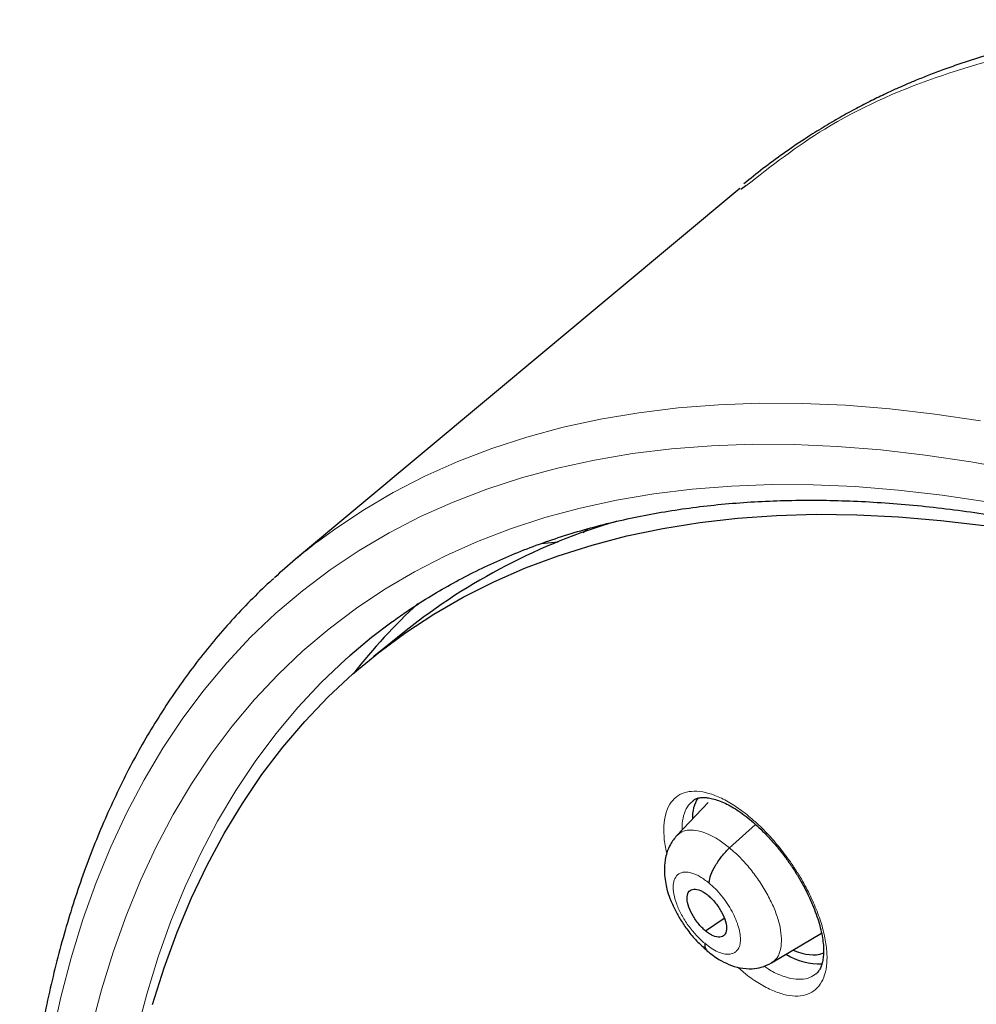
# Model space of a CAD drawing. Header units: millimetres. Extents: x 8 to 2236, y 12 to 2208.
# Tile 141 of 165: x 2006 to 2022, y 890 to 905. Entities that reach past the tile are written whole.
import ezdxf

# ---------------------------------------------------------------- set-up
doc = ezdxf.new("R2010")
doc.units = ezdxf.units.MM

msp = doc.modelspace()

# ---------------------------------------------------------------- linework, layer by layer
at = {"color": 7, "linetype": 'Continuous', "lineweight": 30}
for p, q in [((2017.952, 902.658), (2010.836, 896.719)), ((2018.048, 902.701), (2017.965, 902.641)), ((2015.44, 897.15), (2015.51, 897.206)), ((2014.769, 896.971), (2015.043, 896.999)), ((2012.607, 895.58), (2012.087, 895.162)), ((2017.442, 892.821), (2016.944, 892.294)), ((2017.787, 892.095), (2018.202, 892.471)), ((2017.402, 890.765), (2017.699, 890.972)), ((2018.46, 890.254), (2019.259, 890.731))]:
    msp.add_line(p, q, dxfattribs=at)
at = {"color": 252, "linetype": 'Continuous', "lineweight": 0, "flags": 128}
for points in [[(2011.186, 896.998), (2011.443, 897.187), (2011.912, 897.5), (2012.4, 897.787), (2012.907, 898.049), (2013.433, 898.284), (2013.978, 898.494), (2014.541, 898.677), (2015.121, 898.833), (2015.719, 898.964), (2016.333, 899.067), (2016.964, 899.145), (2017.611, 899.195), (2018.274, 899.218), (2018.952, 899.215), (2019.644, 899.185), (2020.351, 899.129), (2021.072, 899.045), (2021.805, 898.935)], [(2022.388, 898.145), (2021.649, 898.28), (2020.922, 898.389), (2020.209, 898.471), (2019.509, 898.527), (2018.823, 898.557), (2018.152, 898.56), (2017.496, 898.537), (2016.855, 898.487), (2016.231, 898.411), (2015.622, 898.308), (2015.03, 898.179), (2014.456, 898.024), (2013.899, 897.842), (2013.359, 897.635), (2012.838, 897.402), (2012.336, 897.143), (2011.853, 896.859), (2011.389, 896.549), (2010.945, 896.214), (2010.52, 895.854), (2010.116, 895.47), (2009.733, 895.061), (2009.37, 894.628), (2009.028, 894.172), (2008.707, 893.691), (2008.408, 893.188), (2008.131, 892.662), (2007.875, 892.113), (2007.641, 891.543), (2007.43, 890.951), (2007.241, 890.337), (2007.075, 889.703), (2006.931, 889.048)], [(2007.563, 889.199), (2007.727, 889.823), (2007.913, 890.427), (2008.121, 891.01), (2008.351, 891.571), (2008.602, 892.111), (2008.875, 892.629), (2009.17, 893.124), (2009.485, 893.596), (2009.822, 894.046), (2010.179, 894.472), (2010.556, 894.874), (2010.954, 895.252), (2011.372, 895.606), (2011.809, 895.936), (2012.265, 896.241), (2012.741, 896.52), (2013.235, 896.775), (2013.748, 897.005), (2014.278, 897.209), (2014.827, 897.387), (2015.392, 897.54), (2015.974, 897.667), (2016.573, 897.768), (2017.188, 897.843), (2017.819, 897.892), (2018.464, 897.915), (2019.125, 897.912), (2019.8, 897.883), (2020.488, 897.828), (2021.19, 897.746), (2021.905, 897.639)], [(2011.704, 895.173), (2011.64, 895.117), (2011.247, 894.743), (2010.874, 894.345), (2010.521, 893.924), (2010.188, 893.48), (2009.877, 893.013), (2009.586, 892.524), (2009.316, 892.012), (2009.067, 891.479), (2008.84, 890.924), (2008.635, 890.348), (2008.451, 889.751), (2008.289, 889.134)]]:
    msp.add_lwpolyline(points, dxfattribs=at)
at = {"color": 7, "linetype": 'Continuous', "lineweight": 30, "flags": 128}
for points in [[(2008.543, 889.586), (2008.73, 890.176), (2008.938, 890.746), (2009.167, 891.294), (2009.418, 891.821), (2009.69, 892.326), (2009.983, 892.809), (2010.296, 893.27), (2010.63, 893.708), (2010.984, 894.122), (2011.359, 894.514), (2011.753, 894.882), (2012.167, 895.226), (2012.6, 895.545), (2013.051, 895.841), (2013.522, 896.112), (2014.011, 896.358), (2014.518, 896.58), (2015.042, 896.776), (2015.584, 896.947), (2016.142, 897.093), (2016.717, 897.214), (2017.309, 897.309), (2017.915, 897.378), (2018.538, 897.422), (2019.175, 897.44), (2019.826, 897.433), (2020.492, 897.4), (2021.171, 897.342), (2021.863, 897.258)], [(2012.377, 895.714), (2012.053, 895.467), (2011.704, 895.173)]]:
    msp.add_lwpolyline(points, dxfattribs=at)
at = {"color": 7, "linetype": 'Continuous', "lineweight": 30}
for centre, radius, start, end in [((2018.76, 887.839), 9.888, 106.3852, 128.4759), ((2017.12, 889.188), 9.809, 127.2281, 132.4671), ((2019.402, 888.887), 9.715, 132.8594, 141.8436), ((2017.8, 892.58), 0.609, 148.4, 181.9937), ((2019.229, 891.254), 1.015, 238.4724, 272.3791)]:
    msp.add_arc(centre, radius, start, end, dxfattribs=at)
for start_param, end_param in [(2.451368, 2.994333), (2.994333, 3.005245)]:
    msp.add_ellipse((2018.418, 891.646), major_axis=(-0.95, 1.188), ratio=0.453301, start_param=start_param, end_param=end_param, dxfattribs=at)
for points, knots in [([(2042.189, 900.203), (2042.113, 900.247), (2041.924, 900.357), (2041.626, 900.525), (2041.294, 900.71), (2040.958, 900.894), (2040.541, 901.118), (2040.038, 901.382), (2039.445, 901.684), (2038.807, 901.996), (2038.123, 902.319), (2037.39, 902.649), (2036.622, 902.977), (2035.823, 903.299), (2035.177, 903.543), (2034.705, 903.712), (2034.429, 903.808), (2034.191, 903.889), (2033.99, 903.956), (2033.833, 904.007), (2033.716, 904.045), (2033.631, 904.072), (2033.547, 904.099), (2033.442, 904.132), (2033.302, 904.175), (2033.125, 904.229), (2032.911, 904.293), (2032.672, 904.362), (2032.426, 904.431), (2032.122, 904.513), (2031.778, 904.602), (2031.458, 904.681), (2031.228, 904.735), (2031.072, 904.77), (2030.93, 904.802), (2030.792, 904.832), (2030.642, 904.863), (2030.465, 904.9), (2030.256, 904.941), (2030.029, 904.984), (2029.77, 905.03), (2029.496, 905.076), (2029.21, 905.121), (2028.949, 905.158), (2028.716, 905.189), (2028.531, 905.212), (2028.39, 905.228), (2028.285, 905.24), (2028.184, 905.251), (2028.071, 905.262), (2027.931, 905.276), (2027.766, 905.29), (2027.579, 905.305), (2027.379, 905.32), (2027.173, 905.332), (2026.971, 905.342), (2026.7, 905.353), (2026.368, 905.361), (2025.978, 905.362), (2025.603, 905.356), (2025.296, 905.343), (2025.049, 905.33), (2024.866, 905.317), (2024.694, 905.304), (2024.543, 905.29), (2024.418, 905.278), (2024.317, 905.267), (2024.227, 905.257), (2024.116, 905.244), (2023.968, 905.225), (2023.778, 905.199), (2023.562, 905.166), (2023.293, 905.121), (2022.976, 905.06), (2022.613, 904.98), (2022.238, 904.886), (2021.85, 904.776), (2021.504, 904.665), (2021.211, 904.561), (2020.984, 904.475), (2020.785, 904.396), (2020.607, 904.32), (2020.435, 904.245), (2020.244, 904.156), (2020.025, 904.049), (2019.779, 903.921), (2019.518, 903.776), (2019.253, 903.618), (2018.96, 903.433), (2018.651, 903.222), (2018.329, 902.986), (2018.119, 902.815), (2018.017, 902.733)], [0, 0, 0, 0, 0.0078293, 0.0193943, 0.0305134, 0.0420375, 0.0539669, 0.073533, 0.0941022, 0.1156931, 0.1401058, 0.165873, 0.1929961, 0.2214761, 0.2512998, 0.2626189, 0.2726153, 0.2812885, 0.2886382, 0.294664, 0.2984697, 0.3014581, 0.3040233, 0.3077905, 0.3129361, 0.3194599, 0.3273621, 0.3366031, 0.3459348, 0.3547619, 0.3706315, 0.3845536, 0.3908991, 0.3967765, 0.4021904, 0.4071409, 0.4125616, 0.4192995, 0.427438, 0.4365935, 0.4454547, 0.4574133, 0.4685485, 0.478861, 0.4881382, 0.4959439, 0.50086, 0.504929, 0.5084244, 0.5128639, 0.5184805, 0.5252731, 0.5327535, 0.5411939, 0.5496723, 0.5579331, 0.5659767, 0.5831477, 0.5992389, 0.6148286, 0.6306444, 0.6386379, 0.6466883, 0.6544158, 0.6610395, 0.6665373, 0.6709106, 0.674497, 0.6784934, 0.6858148, 0.6944075, 0.7042697, 0.7153994, 0.7315338, 0.7486736, 0.7666731, 0.7855333, 0.8052565, 0.8181614, 0.8298623, 0.8403166, 0.8495273, 0.8586129, 0.8685025, 0.8814326, 0.8955237, 0.9107785, 0.9271323, 0.9432759, 0.9633507, 0.9822444, 1, 1, 1, 1]), ([(2012.364, 895.702), (2012.434, 895.753), (2012.614, 895.885), (2012.917, 896.081), (2013.27, 896.291), (2013.634, 896.486), (2014.008, 896.666), (2014.393, 896.831), (2014.789, 896.981), (2015.194, 897.117), (2015.61, 897.238), (2016.035, 897.343), (2016.47, 897.434), (2016.914, 897.51), (2017.368, 897.571), (2017.831, 897.618), (2018.303, 897.649), (2018.784, 897.665), (2019.274, 897.667), (2019.772, 897.653), (2020.278, 897.625), (2020.793, 897.582), (2021.316, 897.523), (2021.846, 897.45), (2022.384, 897.362), (2022.93, 897.26), (2023.483, 897.142), (2024.042, 897.01), (2024.609, 896.862), (2025.182, 896.701), (2025.762, 896.524), (2026.347, 896.333), (2026.938, 896.127), (2027.535, 895.907), (2028.138, 895.672), (2028.745, 895.423), (2029.358, 895.16), (2029.974, 894.882), (2030.596, 894.591), (2031.221, 894.285), (2031.85, 893.966), (2032.483, 893.633), (2033.119, 893.286), (2033.6, 893.015), (2033.87, 892.86), (2033.925, 892.828)], [0, 0, 0, 0, 0.015669, 0.039966, 0.064248, 0.088507, 0.112737, 0.136932, 0.161089, 0.185205, 0.209279, 0.233312, 0.257304, 0.281258, 0.305177, 0.329062, 0.352918, 0.376748, 0.400554, 0.42434, 0.44811, 0.471865, 0.495608, 0.519342, 0.543069, 0.566789, 0.590506, 0.61422, 0.637933, 0.661644, 0.685356, 0.709069, 0.732783, 0.756499, 0.780218, 0.803939, 0.827663, 0.85139, 0.87512, 0.898854, 0.922591, 0.946332, 0.970075, 0.993823, 1, 1, 1, 1]), ([(2010.485, 896.411), (2010.464, 896.392), (2010.335, 896.278), (2010.109, 896.054), (2009.809, 895.739), (2009.522, 895.409), (2009.247, 895.065), (2008.983, 894.708), (2008.732, 894.337), (2008.493, 893.952), (2008.267, 893.555), (2008.054, 893.144), (2007.853, 892.72), (2007.665, 892.283), (2007.489, 891.833), (2007.327, 891.371), (2007.178, 890.896), (2007.042, 890.41), (2006.919, 889.911), (2006.809, 889.401), (2006.713, 888.879), (2006.63, 888.346), (2006.561, 887.802), (2006.505, 887.247), (2006.463, 886.682), (2006.434, 886.106), (2006.418, 885.521), (2006.416, 884.925), (2006.427, 884.32), (2006.452, 883.706), (2006.49, 883.082), (2006.542, 882.45), (2006.607, 881.809), (2006.685, 881.16), (2006.777, 880.503), (2006.881, 879.838), (2006.999, 879.166), (2007.13, 878.486), (2007.274, 877.8), (2007.431, 877.106), (2007.601, 876.406), (2007.784, 875.7), (2007.979, 874.988), (2008.187, 874.271), (2008.408, 873.547), (2008.641, 872.819), (2008.886, 872.086), (2009.144, 871.349), (2009.413, 870.607), (2009.695, 869.861), (2009.989, 869.112), (2010.295, 868.359), (2010.612, 867.603), (2010.941, 866.844), (2011.281, 866.082), (2011.633, 865.318), (2011.996, 864.553), (2012.37, 863.785), (2012.754, 863.017), (2013.15, 862.247), (2013.556, 861.476), (2013.972, 860.705), (2014.399, 859.934), (2014.836, 859.163), (2015.282, 858.392), (2015.738, 857.622), (2016.204, 856.852), (2016.68, 856.085), (2017.164, 855.318), (2017.657, 854.554), (2018.16, 853.792), (2018.67, 853.032), (2019.19, 852.275), (2019.717, 851.521), (2020.253, 850.771), (2020.796, 850.024), (2021.347, 849.281), (2021.905, 848.542), (2022.47, 847.808), (2023.042, 847.078), (2023.621, 846.354), (2024.207, 845.635), (2024.798, 844.921), (2025.396, 844.214), (2026, 843.512), (2026.609, 842.817), (2027.223, 842.129), (2027.843, 841.448), (2028.467, 840.774), (2029.096, 840.108), (2029.729, 839.449), (2030.367, 838.799), (2031.008, 838.156), (2031.653, 837.522), (2032.301, 836.897), (2032.953, 836.282), (2033.541, 835.735), (2033.913, 835.398), (2034.066, 835.259)], [0, 0, 0, 0, 0.002012, 0.012365, 0.022721, 0.033085, 0.043456, 0.053839, 0.064233, 0.074642, 0.085064, 0.095502, 0.105955, 0.116422, 0.126904, 0.137401, 0.14791, 0.158431, 0.168963, 0.179505, 0.190055, 0.200613, 0.211177, 0.221747, 0.232321, 0.242899, 0.25348, 0.264063, 0.274647, 0.285232, 0.295818, 0.306404, 0.316989, 0.327574, 0.338159, 0.348742, 0.359324, 0.369905, 0.380485, 0.391063, 0.40164, 0.412215, 0.422789, 0.433362, 0.443933, 0.454503, 0.465071, 0.475638, 0.486204, 0.496769, 0.507332, 0.517894, 0.528455, 0.539015, 0.549574, 0.560132, 0.570688, 0.581244, 0.591799, 0.602354, 0.612907, 0.62346, 0.634012, 0.644563, 0.655114, 0.665665, 0.676214, 0.686763, 0.697312, 0.707861, 0.718409, 0.728956, 0.739504, 0.750051, 0.760597, 0.771144, 0.781691, 0.792237, 0.802783, 0.813329, 0.823875, 0.834421, 0.844968, 0.855514, 0.86606, 0.876606, 0.887153, 0.8977, 0.908247, 0.918794, 0.929342, 0.939889, 0.950438, 0.960986, 0.971535, 0.982085, 0.992635, 1, 1, 1, 1]), ([(2017.204, 892.853), (2017.21, 892.859), (2017.23, 892.875), (2017.267, 892.89), (2017.323, 892.903), (2017.39, 892.905), (2017.469, 892.896), (2017.561, 892.873), (2017.661, 892.836), (2017.768, 892.786), (2017.879, 892.721), (2017.993, 892.644), (2018.11, 892.553), (2018.228, 892.451), (2018.346, 892.336), (2018.463, 892.211), (2018.578, 892.077), (2018.687, 891.936), (2018.79, 891.789), (2018.885, 891.64), (2018.971, 891.488), (2019.049, 891.336), (2019.117, 891.183), (2019.175, 891.034), (2019.222, 890.889), (2019.257, 890.751), (2019.281, 890.623), (2019.292, 890.507), (2019.293, 890.402), (2019.284, 890.31), (2019.266, 890.231), (2019.241, 890.166), (2019.211, 890.116), (2019.187, 890.087), (2019.172, 890.077), (2019.169, 890.075)], [0, 0, 0, 0, 0.01878, 0.05314, 0.084188, 0.11399, 0.145671, 0.176862, 0.207953, 0.239039, 0.270089, 0.300976, 0.331604, 0.362832, 0.394491, 0.426467, 0.458618, 0.490777, 0.522795, 0.554516, 0.586049, 0.617841, 0.649806, 0.681798, 0.713632, 0.745163, 0.776277, 0.806808, 0.836901, 0.86734, 0.897974, 0.928925, 0.960577, 0.993872, 1, 1, 1, 1]), ([(2016.942, 892.293), (2016.905, 892.248), (2016.839, 892.167), (2016.784, 892.032), (2016.756, 891.92), (2016.742, 891.809), (2016.74, 891.69), (2016.755, 891.561), (2016.784, 891.426), (2016.833, 891.275), (2016.907, 891.109), (2017.004, 890.937), (2017.119, 890.769), (2017.261, 890.597), (2017.368, 890.502), (2017.424, 890.452)], [0, 0, 0, 0, 0.09094, 0.164413, 0.220725, 0.260472, 0.323547, 0.393819, 0.454356, 0.531364, 0.624506, 0.704935, 0.794331, 0.892578, 1, 1, 1, 1]), ([(2017.457, 891.534), (2017.464, 891.576), (2017.48, 891.66), (2017.558, 891.814), (2017.661, 891.968), (2017.745, 892.053), (2017.787, 892.095)], [0, 0, 0, 0, 0.249147, 0.499769, 0.750551, 1, 1, 1, 1]), ([(2017.402, 890.765), (2017.382, 890.784), (2017.341, 890.82), (2017.263, 890.909), (2017.18, 891.034), (2017.115, 891.188), (2017.099, 891.319), (2017.13, 891.41), (2017.209, 891.444), (2017.3, 891.425), (2017.38, 891.383), (2017.422, 891.351), (2017.442, 891.335)], [0, 0, 0, 0, 0.062838, 0.125541, 0.250832, 0.375534, 0.500017, 0.624484, 0.749171, 0.874463, 0.937165, 1, 1, 1, 1]), ([(2017.442, 891.335), (2017.463, 891.317), (2017.504, 891.28), (2017.582, 891.191), (2017.665, 891.066), (2017.73, 890.913), (2017.746, 890.781), (2017.714, 890.69), (2017.636, 890.656), (2017.545, 890.675), (2017.465, 890.717), (2017.423, 890.749), (2017.402, 890.765)], [0, 0, 0, 0, 0.062839, 0.125542, 0.250833, 0.375535, 0.500019, 0.624484, 0.749171, 0.874463, 0.937166, 1, 1, 1, 1]), ([(2017.389, 890.567), (2017.389, 890.53), (2017.389, 890.478), (2017.419, 890.46), (2017.428, 890.455)], [0, 0, 0, 0, 0.705275, 1, 1, 1, 1]), ([(2017.424, 890.448), (2017.488, 890.399), (2017.602, 890.31), (2017.781, 890.223), (2017.949, 890.168), (2018.136, 890.154), (2018.309, 890.179), (2018.406, 890.227), (2018.46, 890.254)], [0, 0, 0, 0, 0.196914, 0.352338, 0.525607, 0.697653, 0.831993, 1, 1, 1, 1])]:
    msp.add_open_spline(points, degree=3, knots=knots, dxfattribs=at)
at = {"color": 252, "linetype": 'Continuous', "lineweight": 0}
for points, knots in [([(2041.244, 900.112), (2040.265, 900.655), (2038.306, 901.739), (2035.455, 903.015), (2032.694, 904.02), (2030.052, 904.721), (2027.546, 905.121), (2025.198, 905.214), (2023.024, 905.001), (2021.049, 904.475), (2019.368, 903.727), (2018.457, 903.019), (2018.048, 902.701)], [0, 0, 0, 0, 0.101883, 0.203766, 0.305649, 0.407532, 0.509415, 0.611297, 0.71318, 0.815063, 0.916946, 1, 1, 1, 1]), ([(2016.781, 892.011), (2016.778, 892.021), (2016.751, 892.119), (2016.733, 892.286), (2016.732, 892.504), (2016.772, 892.687), (2016.846, 892.834), (2016.955, 892.937), (2017.094, 892.997), (2017.261, 893.01), (2017.449, 892.977), (2017.654, 892.897), (2017.869, 892.775), (2018.09, 892.612), (2018.31, 892.415), (2018.521, 892.186), (2018.695, 891.966), (2018.832, 891.768), (2018.959, 891.564), (2019.088, 891.321), (2019.206, 891.044), (2019.291, 890.777), (2019.341, 890.526), (2019.353, 890.299), (2019.328, 890.102), (2019.266, 889.942), (2019.171, 889.821), (2019.042, 889.745), (2018.886, 889.714), (2018.705, 889.731), (2018.506, 889.792), (2018.293, 889.9), (2018.094, 890.031), (2017.968, 890.141), (2017.915, 890.187)], [0, 0, 0, 0, 0.003967, 0.037266, 0.070565, 0.103809, 0.137053, 0.170242, 0.203431, 0.236589, 0.269747, 0.302911, 0.336074, 0.369278, 0.402483, 0.435744, 0.469006, 0.489831, 0.510656, 0.543968, 0.57728, 0.610594, 0.643907, 0.67719, 0.710473, 0.743699, 0.776925, 0.810101, 0.843277, 0.876432, 0.909588, 0.942761, 0.975934, 1, 1, 1, 1]), ([(2017.206, 892.851), (2017.179, 892.83), (2017.118, 892.779), (2017.06, 892.653), (2017.025, 892.519), (2017.026, 892.418), (2017.027, 892.382)], [0, 0, 0, 0, 0.232921, 0.535593, 0.838268, 1, 1, 1, 1]), ([(2016.946, 892.292), (2016.97, 892.314), (2017.023, 892.363), (2017.139, 892.388), (2017.281, 892.376), (2017.441, 892.322), (2017.612, 892.231), (2017.728, 892.14), (2017.787, 892.095)], [0, 0, 0, 0, 0.1464044, 0.3170524, 0.4877209, 0.6584537, 0.8291154, 1, 1, 1, 1]), ([(2017.787, 892.095), (2017.845, 892.044), (2017.961, 891.942), (2018.124, 891.755), (2018.273, 891.553), (2018.402, 891.341), (2018.504, 891.127), (2018.577, 890.92), (2018.615, 890.728), (2018.621, 890.558), (2018.593, 890.416), (2018.54, 890.311), (2018.482, 890.273), (2018.457, 890.257)], [0, 0, 0, 0, 0.0929375, 0.1857495, 0.278601, 0.3714198, 0.4642271, 0.5569561, 0.649639, 0.7424433, 0.8352435, 0.9279187, 1, 1, 1, 1]), ([(2017.389, 890.567), (2017.342, 890.609), (2017.249, 890.693), (2017.121, 890.853), (2017.014, 891.024), (2016.934, 891.197), (2016.888, 891.36), (2016.878, 891.502), (2016.906, 891.613), (2016.968, 891.686), (2017.062, 891.715), (2017.18, 891.699), (2017.315, 891.641), (2017.409, 891.569), (2017.457, 891.534)], [0, 0, 0, 0, 0.083334, 0.166666, 0.249999, 0.333329, 0.416665, 0.5, 0.583333, 0.666663, 0.75, 0.833335, 0.916666, 1, 1, 1, 1]), ([(2017.457, 891.534), (2017.492, 891.503), (2017.562, 891.441), (2017.661, 891.328), (2017.751, 891.206), (2017.829, 891.077), (2017.89, 890.948), (2017.934, 890.823), (2017.958, 890.706), (2017.964, 890.601), (2017.95, 890.526), (2017.931, 890.486), (2017.92, 890.469), (2017.913, 890.46), (2017.908, 890.455), (2017.901, 890.447), (2017.885, 890.43), (2017.856, 890.41), (2017.816, 890.397), (2017.766, 890.389), (2017.695, 890.396), (2017.598, 890.428), (2017.495, 890.483), (2017.424, 890.539), (2017.389, 890.567)], [0, 0, 0, 0, 0.062596, 0.124978, 0.187338, 0.249634, 0.311872, 0.374279, 0.436895, 0.499544, 0.562189, 0.597232, 0.606409, 0.615582, 0.624751, 0.626544, 0.642256, 0.687303, 0.720984, 0.749872, 0.812374, 0.874895, 0.937371, 1, 1, 1, 1]), ([(2018.337, 890.202), (2018.36, 890.186), (2018.447, 890.125), (2018.595, 890.055), (2018.772, 889.998), (2018.933, 889.984), (2019.069, 890.007), (2019.137, 890.055), (2019.168, 890.077)], [0, 0, 0, 0, 0.06633, 0.258175, 0.449896, 0.641615, 0.833444, 1, 1, 1, 1])]:
    msp.add_open_spline(points, degree=3, knots=knots, dxfattribs=at)

doc.saveas('drawing.dxf')
